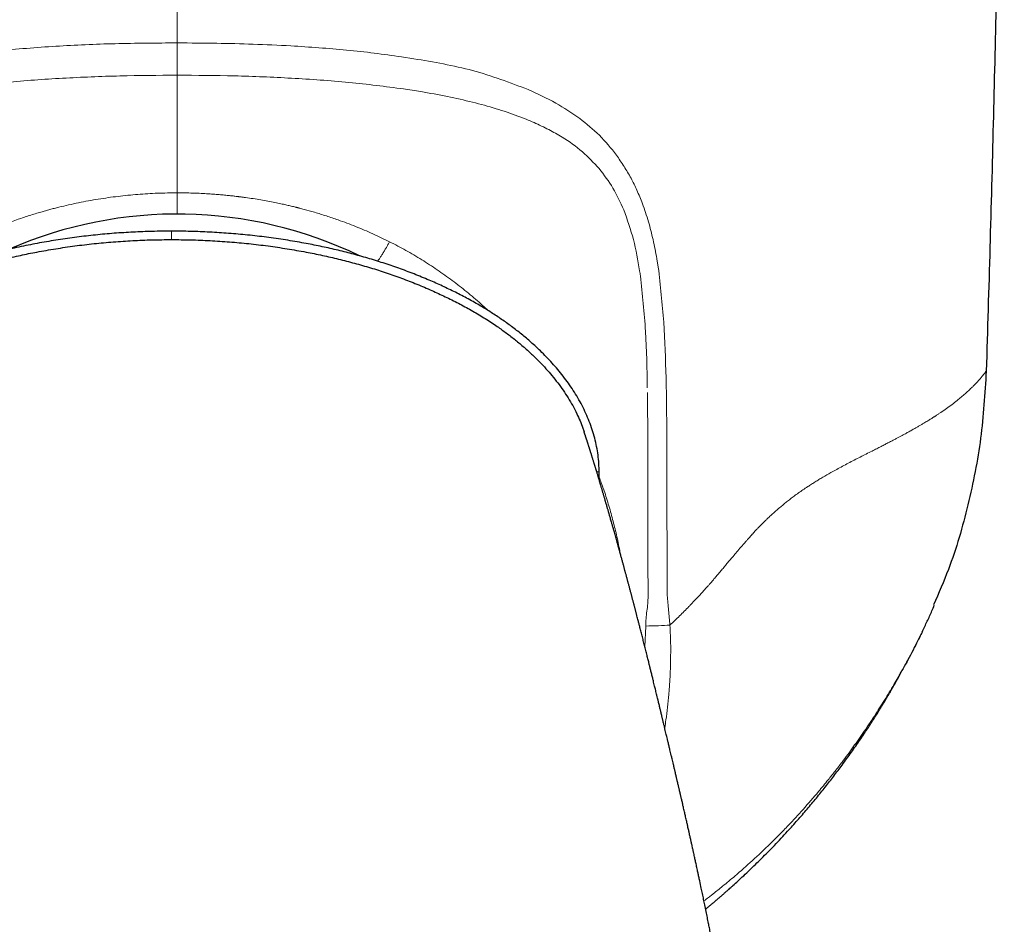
# Model space of a CAD drawing. Header units: millimetres. Extents: x 8 to 913, y 12 to 937.
# Tile 6 of 70: x 518 to 546, y 453 to 479. Entities that reach past the tile are written whole.
import ezdxf

# ---------------------------------------------------------------- set-up
doc = ezdxf.new("R2010")
doc.units = ezdxf.units.MM

msp = doc.modelspace()

# ---------------------------------------------------------------- linework, layer by layer
at = {"color": 252, "linetype": 'Continuous', "lineweight": 0}
for p, q in [((529.311, 477.488), (528.97, 477.541)), ((522.573, 472.694), (522.573, 472.459)), ((528.698, 472.37), (528.641, 472.398)), ((536.113, 471.691), (536.075, 471.928)), ((534.47, 465.998), (534.403, 465.998)), ((536.356, 463.717), (536.355, 465.04)), ((535.763, 461.716), (535.74, 461.138))]:
    msp.add_line(p, q, dxfattribs=at)
at = {"color": 7, "linetype": 'Continuous', "lineweight": 30}
for p, q in [((534.469, 465.779), (534.47, 465.998)), ((543.452, 461.551), (543.457, 461.561))]:
    msp.add_line(p, q, dxfattribs=at)
at = {"color": 252, "linetype": 'Continuous', "lineweight": 0, "flags": 128}
for points in [[(536.335, 468.356), (536.332, 468.488), (536.329, 468.619)], [(536.359, 462.955), (536.358, 463.171), (536.357, 463.387)]]:
    msp.add_lwpolyline(points, dxfattribs=at)
at = {"color": 7, "linetype": 'Continuous', "lineweight": 30}
msp.add_arc((522.736, 461.542), 11.628, 64.1794, 113.6802, dxfattribs=at)
at = {"color": 252, "linetype": 'Continuous', "lineweight": 0}
for points, knots in [([(522.736, 477.928), (522.736, 479.304), (522.736, 482.056), (522.736, 486.184), (522.736, 490.017), (522.736, 493.555), (522.736, 496.799), (522.736, 498.961), (522.736, 500.042)], [0, 0, 0, 0, 0.1866766, 0.3733505, 0.5600199, 0.7066846, 0.8533449, 1, 1, 1, 1]), ([(513.082, 476.675), (513.43, 476.804), (514.158, 477.073), (515.301, 477.341), (516.505, 477.552), (517.844, 477.722), (519.355, 477.846), (521.026, 477.917), (522.159, 477.924), (522.736, 477.928)], [0, 0, 0, 0, 0.1196418, 0.2504952, 0.3710345, 0.5007365, 0.6643238, 0.8289697, 1, 1, 1, 1]), ([(528.97, 477.541), (528.718, 477.576), (528.215, 477.647), (527.448, 477.729), (526.675, 477.795), (525.808, 477.852), (524.86, 477.896), (523.806, 477.92), (523.101, 477.925), (522.736, 477.928)], [0, 0, 0, 0, 0.1249836, 0.2499703, 0.3748648, 0.4999931, 0.6668091, 0.8271073, 1, 1, 1, 1]), ([(522.736, 477.928), (522.736, 477.832), (522.736, 477.641), (522.736, 477.383), (522.736, 477.164), (522.736, 477.076), (522.736, 477.031)], [0, 0, 0, 0, 0.251352, 0.499945, 0.748241, 1, 1, 1, 1]), ([(532.494, 476.631), (531.986, 476.823), (530.972, 477.208), (529.865, 477.395), (529.311, 477.488)], [0, 0, 0, 0, 0.499918, 1, 1, 1, 1]), ([(522.736, 477.031), (522.204, 477.027), (521.137, 477.019), (519.55, 476.953), (517.972, 476.841), (516.419, 476.659), (514.905, 476.402), (513.953, 476.114), (513.485, 475.973)], [0, 0, 0, 0, 0.166321, 0.334071, 0.499554, 0.669002, 0.837322, 1, 1, 1, 1]), ([(522.736, 477.031), (523.267, 477.027), (524.33, 477.02), (525.925, 476.952), (527.498, 476.845), (528.523, 476.714), (529.027, 476.649)], [0, 0, 0, 0, 0.249439, 0.499339, 0.753996, 1, 1, 1, 1]), ([(522.736, 473.759), (522.736, 473.765), (522.736, 473.867), (522.736, 474.063), (522.736, 474.34), (522.736, 474.608), (522.736, 474.849), (522.736, 475.064), (522.736, 475.255), (522.736, 475.441), (522.736, 475.615), (522.736, 475.777), (522.736, 475.929), (522.736, 476.077), (522.736, 476.22), (522.736, 476.36), (522.736, 476.494), (522.736, 476.625), (522.736, 476.742), (522.736, 476.847), (522.736, 476.941), (522.736, 477), (522.736, 477.031)], [0, 0, 0, 0, 0.004219, 0.069268, 0.133256, 0.196461, 0.259207, 0.308432, 0.357809, 0.40756, 0.457922, 0.503611, 0.550173, 0.5978, 0.646685, 0.697022, 0.749007, 0.802832, 0.858686, 0.904294, 0.951369, 1, 1, 1, 1]), ([(529.027, 476.649), (529.107, 476.637), (529.268, 476.614), (529.428, 476.588), (529.507, 476.575)], [0, 0, 0, 0, 0.502138, 1, 1, 1, 1]), ([(529.507, 476.575), (529.756, 476.531), (530.241, 476.445), (530.939, 476.287), (531.593, 476.107), (532.163, 475.916), (532.652, 475.72), (533.063, 475.525), (533.52, 475.268), (534.007, 474.928), (534.317, 474.596), (534.467, 474.435)], [0, 0, 0, 0, 0.134618, 0.262973, 0.385402, 0.502313, 0.59083, 0.674071, 0.75237, 0.879737, 1, 1, 1, 1]), ([(533.928, 475.823), (533.71, 475.973), (533.258, 476.285), (532.755, 476.513), (532.494, 476.631)], [0, 0, 0, 0, 0.4817617, 1, 1, 1, 1]), ([(534.95, 474.809), (534.797, 474.999), (534.492, 475.38), (534.116, 475.675), (533.928, 475.823)], [0, 0, 0, 0, 0.499954, 1, 1, 1, 1]), ([(536.075, 471.928), (536.041, 472.105), (535.973, 472.452), (535.843, 472.965), (535.689, 473.423), (535.525, 473.827), (535.356, 474.174), (535.162, 474.495), (535.021, 474.704), (534.95, 474.809)], [0, 0, 0, 0, 0.169789, 0.331668, 0.49993, 0.63097, 0.750024, 0.874866, 1, 1, 1, 1]), ([(534.467, 474.435), (534.602, 474.259), (534.872, 473.906), (535.059, 473.493), (535.152, 473.286)], [0, 0, 0, 0, 0.499937, 1, 1, 1, 1]), ([(516.83, 472.398), (516.954, 472.459), (517.2, 472.579), (517.572, 472.742), (517.94, 472.89), (518.292, 473.019), (518.626, 473.13), (518.86, 473.201), (519.008, 473.244), (519.07, 473.261), (519.132, 473.279), (519.193, 473.295), (519.255, 473.312), (519.317, 473.328), (519.378, 473.344), (519.602, 473.4), (519.988, 473.487), (520.538, 473.587), (521.088, 473.665), (521.638, 473.719), (522.187, 473.753), (522.553, 473.757), (522.736, 473.759)], [0, 0, 0, 0, 0.068011, 0.134469, 0.199522, 0.263295, 0.31844, 0.372738, 0.383309, 0.39385, 0.404361, 0.414843, 0.425295, 0.435719, 0.446115, 0.456482, 0.548808, 0.640183, 0.730808, 0.820868, 0.910541, 1, 1, 1, 1]), ([(528.641, 472.398), (528.486, 472.474), (528.175, 472.625), (527.696, 472.827), (527.265, 472.989), (526.883, 473.118), (526.568, 473.216), (526.317, 473.286), (526.171, 473.325), (526.116, 473.339), (526.099, 473.343), (526.082, 473.347), (526.065, 473.352), (526.048, 473.356), (526.025, 473.362), (525.989, 473.37), (525.936, 473.383), (525.858, 473.402), (525.75, 473.427), (525.61, 473.458), (525.443, 473.492), (525.257, 473.528), (525.055, 473.564), (524.848, 473.598), (524.699, 473.62), (524.615, 473.631), (524.593, 473.634), (524.571, 473.637), (524.549, 473.64), (524.527, 473.643), (524.505, 473.646), (524.483, 473.649), (524.461, 473.651), (524.437, 473.654), (524.397, 473.659), (524.332, 473.667), (524.237, 473.678), (524.115, 473.69), (523.974, 473.704), (523.815, 473.717), (523.64, 473.73), (523.444, 473.741), (523.227, 473.751), (522.988, 473.758), (522.822, 473.759), (522.736, 473.759)], [0, 0, 0, 0, 0.08493, 0.169984, 0.255166, 0.31146, 0.36781, 0.417442, 0.439294, 0.442156, 0.445018, 0.447881, 0.450743, 0.453606, 0.456468, 0.46258, 0.471534, 0.483332, 0.50225, 0.525689, 0.553653, 0.586146, 0.618492, 0.654353, 0.688822, 0.692354, 0.695913, 0.699498, 0.703109, 0.706747, 0.710411, 0.714101, 0.717818, 0.721025, 0.726153, 0.737448, 0.753067, 0.773012, 0.797286, 0.8225, 0.851139, 0.883205, 0.918702, 0.957632, 1, 1, 1, 1]), ([(522.736, 473.168), (522.736, 473.176), (522.736, 473.2), (522.736, 473.251), (522.736, 473.324), (522.736, 473.414), (522.736, 473.52), (522.736, 473.635), (522.736, 473.718), (522.736, 473.759)], [0, 0, 0, 0, 0.072164, 0.21034, 0.348473, 0.51132, 0.674252, 0.837166, 1, 1, 1, 1]), ([(535.152, 473.286), (535.25, 473.013), (535.445, 472.467), (535.545, 471.885), (535.595, 471.593)], [0, 0, 0, 0, 0.499763, 1, 1, 1, 1]), ([(528.308, 471.858), (528.311, 471.862), (528.326, 471.882), (528.357, 471.928), (528.403, 471.997), (528.455, 472.08), (528.506, 472.163), (528.553, 472.244), (528.597, 472.319), (528.626, 472.371), (528.641, 472.398)], [0, 0, 0, 0, 0.031594, 0.169187, 0.316308, 0.473018, 0.639257, 0.755356, 0.875601, 1, 1, 1, 1]), ([(531.378, 470.487), (531.328, 470.535), (531.153, 470.701), (530.838, 470.968), (530.436, 471.287), (530.019, 471.587), (529.591, 471.868), (529.151, 472.132), (528.849, 472.29), (528.698, 472.37)], [0, 0, 0, 0, 0.063758, 0.22003, 0.376199, 0.532267, 0.688245, 0.844147, 1, 1, 1, 1]), ([(535.595, 471.593), (535.598, 471.569), (535.605, 471.521), (535.612, 471.473), (535.616, 471.449)], [0, 0, 0, 0, 0.4996302, 1, 1, 1, 1]), ([(536.329, 468.619), (536.315, 469.134), (536.286, 470.163), (536.171, 471.182), (536.113, 471.691)], [0, 0, 0, 0, 0.500084, 1, 1, 1, 1]), ([(535.616, 471.449), (535.671, 470.936), (535.783, 469.904), (535.8, 468.861), (535.808, 468.337)], [0, 0, 0, 0, 0.4970174, 1, 1, 1, 1]), ([(545.232, 468.802), (545.231, 468.802), (545.23, 468.801), (545.223, 468.79), (545.21, 468.772), (545.19, 468.745), (545.16, 468.706), (545.116, 468.651), (545.076, 468.606), (545.056, 468.583)], [0, 0, 0, 0, 0.118776, 0.239916, 0.363105, 0.488029, 0.656755, 0.827411, 1, 1, 1, 1]), ([(545.056, 468.583), (545.041, 468.565), (545.009, 468.529), (544.953, 468.47), (544.891, 468.405), (544.844, 468.359), (544.82, 468.335)], [0, 0, 0, 0, 0.246505, 0.495262, 0.746394, 1, 1, 1, 1]), ([(536.354, 466.135), (536.352, 466.537), (536.35, 467.278), (536.34, 468.018), (536.335, 468.356)], [0, 0, 0, 0, 0.542537, 1, 1, 1, 1]), ([(544.82, 468.335), (544.793, 468.309), (544.738, 468.256), (544.644, 468.171), (544.54, 468.081), (544.463, 468.018), (544.424, 467.986)], [0, 0, 0, 0, 0.245921, 0.494517, 0.745852, 1, 1, 1, 1]), ([(535.81, 468.204), (535.816, 467.676), (535.827, 466.619), (535.825, 465.561), (535.825, 465.033)], [0, 0, 0, 0, 0.499765, 1, 1, 1, 1]), ([(544.424, 467.986), (544.377, 467.949), (544.284, 467.876), (544.132, 467.765), (544.002, 467.675), (543.915, 467.617), (543.878, 467.593), (543.865, 467.584), (543.862, 467.582), (543.858, 467.58), (543.854, 467.577), (543.851, 467.575), (543.847, 467.573), (543.842, 467.57), (543.836, 467.565), (543.825, 467.558), (543.81, 467.548), (543.789, 467.535), (543.764, 467.519), (543.733, 467.499), (543.697, 467.477), (543.656, 467.451), (543.608, 467.421), (543.554, 467.388), (543.494, 467.352), (543.426, 467.312), (543.352, 467.269), (543.27, 467.221), (543.179, 467.171), (543.115, 467.135), (543.082, 467.117)], [0, 0, 0, 0, 0.1376851, 0.2771844, 0.4015115, 0.4566983, 0.4810761, 0.4838161, 0.4865568, 0.4892983, 0.4920405, 0.4947835, 0.4975272, 0.5002717, 0.5046704, 0.5125656, 0.5239654, 0.5388816, 0.5573297, 0.5793292, 0.6049034, 0.6340796, 0.6668896, 0.7033698, 0.7435516, 0.7874493, 0.8350647, 0.8863853, 0.9413809, 1, 1, 1, 1]), ([(543.082, 467.117), (543.067, 467.108), (543.035, 467.091), (542.983, 467.062), (542.924, 467.03), (542.858, 466.995), (542.785, 466.956), (542.705, 466.913), (542.617, 466.867), (542.521, 466.818), (542.417, 466.764), (542.305, 466.707), (542.185, 466.646), (542.101, 466.603), (542.057, 466.581)], [0, 0, 0, 0, 0.049507, 0.105462, 0.16783, 0.236557, 0.31157, 0.39277, 0.480029, 0.573182, 0.672028, 0.776316, 0.885756, 1, 1, 1, 1]), ([(542.057, 466.581), (542.003, 466.553), (541.895, 466.499), (541.729, 466.415), (541.564, 466.33), (541.4, 466.245), (541.238, 466.16), (541.129, 466.101), (541.076, 466.072)], [0, 0, 0, 0, 0.177193, 0.350752, 0.520247, 0.685244, 0.845307, 1, 1, 1, 1]), ([(536.355, 465.04), (536.355, 465.223), (536.354, 465.588), (536.354, 465.953), (536.354, 466.135)], [0, 0, 0, 0, 0.499941, 1, 1, 1, 1]), ([(541.076, 466.072), (541.004, 466.032), (540.858, 465.952), (540.691, 465.854), (540.581, 465.788), (540.529, 465.756), (540.477, 465.724), (540.425, 465.691), (540.373, 465.658), (540.321, 465.625), (540.242, 465.573), (540.138, 465.504), (540.013, 465.417), (539.895, 465.332), (539.786, 465.249), (539.683, 465.169), (539.587, 465.091), (539.525, 465.038), (539.495, 465.013)], [0, 0, 0, 0, 0.143817, 0.289838, 0.322767, 0.355714, 0.38866, 0.42159, 0.454488, 0.487335, 0.520117, 0.603246, 0.680914, 0.753475, 0.821265, 0.884681, 0.944136, 1, 1, 1, 1]), ([(535.052, 463.746), (535.048, 463.77), (535.02, 463.94), (534.951, 464.252), (534.847, 464.682), (534.725, 465.108), (534.601, 465.5), (534.509, 465.747), (534.469, 465.856)], [0, 0, 0, 0, 0.032845, 0.235226, 0.437418, 0.639425, 0.841249, 1, 1, 1, 1]), ([(535.825, 465.032), (535.825, 464.756), (535.825, 464.204), (535.825, 463.652), (535.825, 463.376)], [0, 0, 0, 0, 0.500525, 1, 1, 1, 1]), ([(539.495, 465.013), (539.486, 465.005), (539.464, 464.986), (539.427, 464.954), (539.384, 464.916), (539.338, 464.876), (539.29, 464.833), (539.243, 464.789), (539.196, 464.746), (539.143, 464.696), (539.086, 464.641), (539.024, 464.581), (538.969, 464.525), (538.913, 464.467), (538.851, 464.403), (538.802, 464.35), (538.769, 464.314), (538.755, 464.299), (538.74, 464.282), (538.725, 464.266), (538.71, 464.249), (538.695, 464.232), (538.679, 464.215), (538.647, 464.178), (538.601, 464.126), (538.545, 464.062), (538.501, 464.012), (538.468, 463.974), (538.445, 463.947), (538.427, 463.926), (538.417, 463.914), (538.413, 463.909)], [0, 0, 0, 0, 0.026364, 0.059299, 0.098567, 0.143909, 0.183619, 0.226778, 0.273265, 0.310568, 0.372159, 0.428238, 0.479106, 0.524967, 0.584519, 0.649507, 0.662896, 0.676486, 0.690277, 0.704267, 0.718454, 0.732837, 0.747416, 0.762189, 0.824972, 0.878197, 0.922134, 0.949117, 0.971056, 0.988005, 1, 1, 1, 1]), ([(538.413, 463.909), (538.375, 463.865), (538.301, 463.78), (538.195, 463.654), (538.095, 463.536), (538.002, 463.425), (537.916, 463.322), (537.83, 463.22), (537.746, 463.122), (537.665, 463.027), (537.592, 462.942), (537.528, 462.868), (537.487, 462.823), (537.468, 462.802)], [0, 0, 0, 0, 0.121997, 0.235951, 0.342334, 0.441528, 0.53383, 0.619472, 0.713693, 0.798782, 0.874841, 0.941907, 1, 1, 1, 1]), ([(536.357, 463.387), (536.357, 463.442), (536.357, 463.552), (536.356, 463.662), (536.356, 463.717)], [0, 0, 0, 0, 0.4999777, 1, 1, 1, 1]), ([(535.825, 463.376), (535.825, 463.307), (535.826, 463.17), (535.827, 463.033), (535.827, 462.965)], [0, 0, 0, 0, 0.500091, 1, 1, 1, 1]), ([(535.827, 462.965), (535.827, 462.895), (535.828, 462.756), (535.829, 462.616), (535.83, 462.547)], [0, 0, 0, 0, 0.500199, 1, 1, 1, 1]), ([(536.363, 462.562), (536.362, 462.627), (536.361, 462.758), (536.36, 462.89), (536.359, 462.955)], [0, 0, 0, 0, 0.499951, 1, 1, 1, 1]), ([(537.468, 462.802), (537.442, 462.772), (537.389, 462.714), (537.312, 462.629), (537.237, 462.547), (537.165, 462.469), (537.095, 462.394), (537.028, 462.324), (536.9, 462.19), (536.706, 461.993), (536.527, 461.825), (536.437, 461.741)], [0, 0, 0, 0, 0.080816, 0.15865, 0.233522, 0.305446, 0.374432, 0.440486, 0.50361, 0.750461, 1, 1, 1, 1]), ([(535.83, 462.547), (535.827, 462.477), (535.823, 462.338), (535.805, 462.201), (535.796, 462.131)], [0, 0, 0, 0, 0.4984004, 1, 1, 1, 1]), ([(536.437, 461.741), (536.424, 461.878), (536.398, 462.151), (536.375, 462.425), (536.363, 462.562)], [0, 0, 0, 0, 0.499962, 1, 1, 1, 1]), ([(535.796, 462.131), (535.786, 462.062), (535.768, 461.924), (535.765, 461.785), (535.763, 461.716)], [0, 0, 0, 0, 0.50132, 1, 1, 1, 1]), ([(536.437, 461.741), (536.334, 461.735), (536.128, 461.724), (535.885, 461.718), (535.763, 461.716)], [0, 0, 0, 0, 0.50007, 1, 1, 1, 1]), ([(536.446, 460.445), (536.453, 460.685), (536.466, 461.117), (536.446, 461.549), (536.437, 461.741)], [0, 0, 0, 0, 0.556568, 1, 1, 1, 1]), ([(543.086, 460.837), (543.189, 461.035), (543.342, 461.328), (543.439, 461.524), (543.448, 461.543), (543.452, 461.551)], [0, 0, 0, 0, 0.543061, 0.800403, 1, 1, 1, 1]), ([(542.695, 460.139), (542.766, 460.263), (542.908, 460.507), (543.027, 460.728), (543.086, 460.837)], [0, 0, 0, 0, 0.505532, 1, 1, 1, 1]), ([(536.411, 459.886), (536.418, 459.979), (536.432, 460.165), (536.441, 460.351), (536.446, 460.445)], [0, 0, 0, 0, 0.500373, 1, 1, 1, 1]), ([(542.16, 459.271), (542.254, 459.419), (542.443, 459.715), (542.611, 459.998), (542.695, 460.139)], [0, 0, 0, 0, 0.502058, 1, 1, 1, 1]), ([(536.404, 459.813), (536.382, 459.576), (536.354, 459.265), (536.303, 458.96), (536.291, 458.888)], [0, 0, 0, 0, 0.7644, 1, 1, 1, 1]), ([(536.404, 459.813), (536.406, 459.825), (536.408, 459.849), (536.41, 459.874), (536.411, 459.886)], [0, 0, 0, 0, 0.500046, 1, 1, 1, 1]), ([(541.841, 458.79), (541.895, 458.871), (542.004, 459.031), (542.108, 459.191), (542.16, 459.271)], [0, 0, 0, 0, 0.499065, 1, 1, 1, 1]), ([(541.222, 457.931), (541.327, 458.071), (541.541, 458.356), (541.74, 458.645), (541.841, 458.79)], [0, 0, 0, 0, 0.494136, 1, 1, 1, 1]), ([(540.838, 457.44), (540.902, 457.52), (541.032, 457.682), (541.158, 457.847), (541.222, 457.931)], [0, 0, 0, 0, 0.494094, 1, 1, 1, 1]), ([(540.571, 457.116), (540.615, 457.169), (540.705, 457.276), (540.793, 457.385), (540.838, 457.44)], [0, 0, 0, 0, 0.494993, 1, 1, 1, 1]), ([(539.731, 456.175), (539.868, 456.321), (540.15, 456.623), (540.428, 456.948), (540.571, 457.116)], [0, 0, 0, 0, 0.483827, 1, 1, 1, 1]), ([(539.231, 455.667), (539.313, 455.748), (539.48, 455.913), (539.647, 456.086), (539.731, 456.175)], [0, 0, 0, 0, 0.492076, 1, 1, 1, 1]), ([(538.242, 454.763), (538.404, 454.904), (538.735, 455.19), (539.064, 455.506), (539.231, 455.667)], [0, 0, 0, 0, 0.490464, 1, 1, 1, 1]), ([(537.639, 454.27), (537.727, 454.34), (537.932, 454.503), (538.13, 454.669), (538.242, 454.763)], [0, 0, 0, 0, 0.432147, 1, 1, 1, 1]), ([(537.383, 454.073), (537.425, 454.105), (537.5, 454.162), (537.581, 454.225), (537.623, 454.258), (537.634, 454.267), (537.638, 454.269), (537.639, 454.27), (537.639, 454.27)], [0, 0, 0, 0, 0.486588, 0.859727, 0.958975, 0.986764, 0.995201, 1, 1, 1, 1])]:
    msp.add_open_spline(points, degree=3, knots=knots, dxfattribs=at)
at = {"color": 7, "linetype": 'Continuous', "lineweight": 30}
for points, knots in [([(545.735, 500.042), (545.734, 498.876), (545.73, 496.543), (545.709, 493.044), (545.677, 489.545), (545.632, 486.045), (545.576, 482.567), (545.508, 479.11), (545.428, 475.674), (545.337, 472.238), (545.267, 469.948), (545.232, 468.802)], [0, 0, 0, 0, 0.1119894, 0.223983, 0.3359802, 0.4479803, 0.5599826, 0.6699864, 0.779991, 0.8899957, 1, 1, 1, 1]), ([(522.573, 472.694), (522.396, 472.693), (522.041, 472.69), (521.511, 472.669), (520.984, 472.636), (520.461, 472.589), (519.94, 472.528), (519.422, 472.455), (518.907, 472.368), (518.395, 472.267), (517.885, 472.151), (517.379, 472.02), (516.877, 471.874), (516.382, 471.711), (515.894, 471.533), (515.449, 471.352), (515.044, 471.172), (514.677, 470.997), (514.315, 470.808), (513.958, 470.606), (513.632, 470.405), (513.337, 470.206), (513.072, 470.014), (512.814, 469.812), (512.563, 469.599), (512.343, 469.395), (512.153, 469.205), (511.991, 469.032), (511.834, 468.853), (511.684, 468.669), (511.541, 468.478), (511.406, 468.28), (511.279, 468.076), (511.161, 467.863), (511.053, 467.643), (510.957, 467.417), (510.874, 467.186), (510.809, 466.968), (510.76, 466.763), (510.724, 466.572), (510.698, 466.38), (510.682, 466.188), (510.679, 466.061), (510.678, 465.998)], [0, 0, 0, 0, 0.035316, 0.070468, 0.105501, 0.140458, 0.175379, 0.210306, 0.245275, 0.280329, 0.315512, 0.350869, 0.386282, 0.421606, 0.45686, 0.492081, 0.519708, 0.547386, 0.575152, 0.60305, 0.631119, 0.653241, 0.675369, 0.697486, 0.719647, 0.741895, 0.757772, 0.773649, 0.789476, 0.805281, 0.821095, 0.836952, 0.852898, 0.868987, 0.885282, 0.901627, 0.917885, 0.934146, 0.947233, 0.960405, 0.973622, 0.986814, 1, 1, 1, 1]), ([(534.47, 465.998), (534.468, 466.076), (534.464, 466.232), (534.439, 466.469), (534.4, 466.704), (534.347, 466.939), (534.278, 467.173), (534.196, 467.403), (534.102, 467.627), (533.995, 467.847), (533.878, 468.06), (533.75, 468.267), (533.614, 468.467), (533.47, 468.659), (533.32, 468.845), (533.165, 469.024), (533.003, 469.196), (532.809, 469.391), (532.579, 469.604), (532.312, 469.83), (532.037, 470.043), (531.757, 470.244), (531.471, 470.433), (531.162, 470.622), (530.829, 470.81), (530.472, 470.996), (530.11, 471.17), (529.726, 471.34), (529.321, 471.506), (528.896, 471.665), (528.466, 471.811), (528.032, 471.945), (527.595, 472.067), (527.154, 472.177), (526.709, 472.276), (526.239, 472.368), (525.743, 472.452), (525.22, 472.527), (524.694, 472.588), (524.166, 472.635), (523.636, 472.669), (523.105, 472.69), (522.751, 472.693), (522.573, 472.694)], [0, 0, 0, 0, 0.0163608, 0.0326383, 0.0488876, 0.0651657, 0.0815217, 0.0978434, 0.114049, 0.1302131, 0.146392, 0.1625752, 0.178657, 0.194608, 0.2104719, 0.2262848, 0.2420791, 0.2578819, 0.2815452, 0.3051268, 0.3285454, 0.3518495, 0.3750804, 0.398271, 0.4255861, 0.4529173, 0.4802895, 0.5076185, 0.5385372, 0.5693379, 0.6000498, 0.6307003, 0.661315, 0.6919191, 0.7225373, 0.753194, 0.7883135, 0.8235638, 0.8588937, 0.8941729, 0.9294182, 0.9646795, 1, 1, 1, 1]), ([(511.077, 467.051), (511.095, 467.107), (511.134, 467.232), (511.209, 467.422), (511.302, 467.63), (511.413, 467.844), (511.54, 468.061), (511.68, 468.273), (511.83, 468.479), (511.989, 468.678), (512.157, 468.872), (512.351, 469.078), (512.572, 469.294), (512.822, 469.517), (513.081, 469.729), (513.35, 469.931), (513.626, 470.123), (513.928, 470.316), (514.254, 470.508), (514.605, 470.699), (514.963, 470.877), (515.344, 471.052), (515.746, 471.223), (516.171, 471.387), (516.601, 471.539), (517.037, 471.678), (517.478, 471.805), (517.924, 471.92), (518.374, 472.023), (518.852, 472.119), (519.356, 472.207), (519.887, 472.285), (520.421, 472.349), (520.958, 472.398), (521.496, 472.433), (522.035, 472.455), (522.394, 472.458), (522.573, 472.459)], [0, 0, 0, 0, 0.013135, 0.029243, 0.045473, 0.06412, 0.08287, 0.101722, 0.120666, 0.139684, 0.158751, 0.177836, 0.202756, 0.227676, 0.252623, 0.277613, 0.30266, 0.327768, 0.357436, 0.387175, 0.416965, 0.446776, 0.480647, 0.514533, 0.548468, 0.58248, 0.616598, 0.650846, 0.685246, 0.719818, 0.759548, 0.799471, 0.839531, 0.879673, 0.919837, 0.959965, 1, 1, 1, 1]), ([(522.573, 472.459), (522.753, 472.458), (523.112, 472.455), (523.651, 472.433), (524.189, 472.398), (524.726, 472.349), (525.26, 472.285), (525.791, 472.207), (526.295, 472.119), (526.772, 472.023), (527.223, 471.92), (527.669, 471.805), (528.11, 471.678), (528.546, 471.539), (528.976, 471.387), (529.401, 471.223), (529.805, 471.051), (530.19, 470.874), (530.555, 470.692), (530.912, 470.498), (531.261, 470.291), (531.577, 470.086), (531.859, 469.886), (532.111, 469.693), (532.354, 469.492), (532.589, 469.28), (532.801, 469.073), (532.99, 468.872), (533.158, 468.678), (533.317, 468.479), (533.467, 468.273), (533.606, 468.061), (533.734, 467.844), (533.845, 467.63), (533.938, 467.422), (534.004, 467.254), (534.037, 467.151), (534.048, 467.118)], [0, 0, 0, 0, 0.040244, 0.080583, 0.120957, 0.161308, 0.201578, 0.24171, 0.281648, 0.316401, 0.350981, 0.385408, 0.419705, 0.453895, 0.488007, 0.522071, 0.556119, 0.586631, 0.61712, 0.647556, 0.677915, 0.708188, 0.731913, 0.75559, 0.779229, 0.802847, 0.826467, 0.845651, 0.864818, 0.883936, 0.902979, 0.92193, 0.940778, 0.959523, 0.975837, 0.99203, 1, 1, 1, 1]), ([(545.232, 468.802), (545.194, 468.179), (545.117, 466.929), (544.748, 465.084), (544.306, 463.53), (543.911, 462.629), (543.768, 462.302)], [0, 0, 0, 0, 0.279201, 0.559927, 0.840653, 1, 1, 1, 1]), ([(538.604, 443.732), (538.604, 443.829), (538.603, 444.015), (538.6, 444.286), (538.596, 444.54), (538.59, 444.776), (538.583, 444.994), (538.575, 445.194), (538.568, 445.376), (538.56, 445.541), (538.553, 445.686), (538.546, 445.812), (538.54, 445.918), (538.535, 446.012), (538.53, 446.093), (538.525, 446.161), (538.522, 446.217), (538.519, 446.262), (538.517, 446.294), (538.515, 446.318), (538.514, 446.336), (538.513, 446.353), (538.511, 446.375), (538.509, 446.405), (538.506, 446.449), (538.502, 446.504), (538.496, 446.593), (538.487, 446.709), (538.476, 446.843), (538.466, 446.972), (538.455, 447.095), (538.445, 447.211), (538.436, 447.318), (538.427, 447.414), (538.418, 447.503), (538.411, 447.582), (538.404, 447.648), (538.4, 447.691), (538.397, 447.716), (538.396, 447.734), (538.393, 447.759), (538.389, 447.796), (538.382, 447.867), (538.372, 447.965), (538.359, 448.086), (538.345, 448.209), (538.333, 448.316), (538.323, 448.409), (538.313, 448.488), (538.304, 448.569), (538.295, 448.646), (538.287, 448.713), (538.28, 448.764), (538.276, 448.8), (538.272, 448.83), (538.268, 448.863), (538.262, 448.909), (538.255, 448.965), (538.245, 449.046), (538.232, 449.144), (538.217, 449.263), (538.201, 449.378), (538.186, 449.487), (538.174, 449.579), (538.164, 449.647), (538.157, 449.695), (538.152, 449.732), (538.146, 449.775), (538.139, 449.827), (538.127, 449.905), (538.112, 450.008), (538.094, 450.134), (538.074, 450.263), (538.055, 450.389), (538.032, 450.54), (538.004, 450.717), (537.971, 450.919), (537.938, 451.118), (537.905, 451.314), (537.875, 451.491), (537.847, 451.653), (537.823, 451.788), (537.801, 451.915), (537.779, 452.037), (537.755, 452.166), (537.732, 452.294), (537.709, 452.415), (537.686, 452.541), (537.663, 452.664), (537.639, 452.787), (537.616, 452.91), (537.591, 453.038), (537.564, 453.177), (537.537, 453.314), (537.507, 453.462), (537.477, 453.612), (537.443, 453.783), (537.408, 453.95), (537.374, 454.117), (537.342, 454.272), (537.306, 454.443), (537.276, 454.581), (537.254, 454.688), (537.241, 454.745), (537.23, 454.797), (537.219, 454.848), (537.207, 454.903), (537.194, 454.966), (537.179, 455.034), (537.165, 455.1), (537.152, 455.161), (537.139, 455.217), (537.127, 455.274), (537.114, 455.334), (537.102, 455.389), (537.091, 455.437), (537.083, 455.476), (537.073, 455.517), (537.063, 455.566), (537.051, 455.618), (537.04, 455.668), (537.03, 455.713), (537.02, 455.757), (537.009, 455.807), (536.997, 455.859), (536.986, 455.908), (536.977, 455.95), (536.968, 455.991), (536.958, 456.036), (536.945, 456.09), (536.933, 456.146), (536.921, 456.2), (536.909, 456.252), (536.896, 456.31), (536.881, 456.374), (536.867, 456.436), (536.853, 456.495), (536.84, 456.555), (536.826, 456.616), (536.812, 456.675), (536.801, 456.723), (536.791, 456.767), (536.781, 456.811), (536.77, 456.86), (536.758, 456.909), (536.748, 456.952), (536.739, 456.992), (536.729, 457.034), (536.718, 457.082), (536.707, 457.132), (536.696, 457.178), (536.686, 457.219), (536.677, 457.26), (536.666, 457.306), (536.654, 457.356), (536.643, 457.405), (536.633, 457.448), (536.623, 457.488), (536.613, 457.531), (536.602, 457.58), (536.59, 457.631), (536.579, 457.679), (536.569, 457.721), (536.558, 457.764), (536.547, 457.814), (536.532, 457.877), (536.515, 457.947), (536.495, 458.031), (536.476, 458.114), (536.456, 458.198), (536.436, 458.282), (536.417, 458.36), (536.401, 458.429), (536.385, 458.494), (536.368, 458.564), (536.351, 458.636), (536.335, 458.705), (536.317, 458.776), (536.302, 458.841), (536.29, 458.892), (536.281, 458.93), (536.27, 458.972), (536.259, 459.019), (536.248, 459.067), (536.237, 459.109), (536.228, 459.147), (536.219, 459.185), (536.209, 459.229), (536.197, 459.279), (536.185, 459.327), (536.175, 459.37), (536.165, 459.41), (536.154, 459.454), (536.142, 459.506), (536.129, 459.56), (536.116, 459.612), (536.105, 459.66), (536.09, 459.718), (536.074, 459.786), (536.056, 459.86), (536.04, 459.927), (536.025, 459.988), (536.009, 460.052), (535.993, 460.12), (535.973, 460.2), (535.95, 460.297), (535.924, 460.402), (535.898, 460.505), (535.875, 460.599), (535.85, 460.699), (535.823, 460.809), (535.791, 460.937), (535.757, 461.071), (535.722, 461.208), (535.688, 461.344), (535.654, 461.479), (535.626, 461.589), (535.604, 461.671), (535.591, 461.725), (535.578, 461.774), (535.566, 461.822), (535.552, 461.874), (535.537, 461.932), (535.522, 461.988), (535.51, 462.038), (535.5, 462.076), (535.49, 462.111), (535.481, 462.146), (535.472, 462.182), (535.462, 462.22), (535.453, 462.255), (535.445, 462.285), (535.438, 462.313), (535.43, 462.342), (535.421, 462.377), (535.411, 462.416), (535.4, 462.456), (535.39, 462.495), (535.38, 462.533), (535.37, 462.571), (535.36, 462.608), (535.349, 462.65), (535.337, 462.693), (535.326, 462.737), (535.314, 462.78), (535.302, 462.824), (535.291, 462.868), (535.281, 462.905), (535.273, 462.936), (535.265, 462.965), (535.255, 463), (535.244, 463.041), (535.232, 463.085), (535.221, 463.128), (535.21, 463.167), (535.201, 463.203), (535.192, 463.236), (535.182, 463.271), (535.172, 463.308), (535.162, 463.347), (535.15, 463.389), (535.139, 463.432), (535.126, 463.477), (535.114, 463.521), (535.102, 463.567), (535.089, 463.613), (535.075, 463.663), (535.061, 463.716), (535.048, 463.763), (535.036, 463.804), (535.027, 463.837), (535.019, 463.868), (535.011, 463.896), (535.005, 463.919), (534.999, 463.938), (534.993, 463.961), (534.984, 463.992), (534.972, 464.034), (534.957, 464.09), (534.939, 464.154), (534.919, 464.224), (534.901, 464.291), (534.884, 464.349), (534.87, 464.4), (534.857, 464.446), (534.844, 464.493), (534.831, 464.538), (534.817, 464.585), (534.803, 464.635), (534.788, 464.689), (534.773, 464.74), (534.76, 464.787), (534.749, 464.823), (534.741, 464.851), (534.735, 464.873), (534.728, 464.899), (534.719, 464.928), (534.71, 464.96), (534.7, 464.994), (534.691, 465.026), (534.682, 465.056), (534.674, 465.084), (534.666, 465.11), (534.658, 465.137), (534.649, 465.168), (534.639, 465.203), (534.628, 465.242), (534.617, 465.28), (534.607, 465.315), (534.598, 465.345), (534.589, 465.375), (534.58, 465.406), (534.569, 465.441), (534.559, 465.477), (534.548, 465.512), (534.539, 465.545), (534.529, 465.576), (534.52, 465.606), (534.513, 465.633), (534.504, 465.66), (534.496, 465.689), (534.487, 465.719), (534.478, 465.749), (534.469, 465.778), (534.46, 465.81), (534.449, 465.844), (534.439, 465.88), (534.427, 465.917), (534.416, 465.955), (534.405, 465.991), (534.395, 466.024), (534.386, 466.053), (534.377, 466.081), (534.369, 466.11), (534.359, 466.141), (534.35, 466.17), (534.342, 466.198), (534.334, 466.224), (534.326, 466.248), (534.318, 466.276), (534.307, 466.31), (534.296, 466.347), (534.286, 466.379), (534.278, 466.404), (534.272, 466.424), (534.265, 466.445), (534.259, 466.467), (534.251, 466.491), (534.243, 466.516), (534.235, 466.541), (534.228, 466.565), (534.221, 466.588), (534.214, 466.609), (534.208, 466.628), (534.202, 466.647), (534.196, 466.666), (534.189, 466.69), (534.18, 466.716), (534.171, 466.745), (534.163, 466.771), (534.155, 466.795), (534.148, 466.816), (534.141, 466.838), (534.134, 466.86), (534.127, 466.883), (534.12, 466.905), (534.113, 466.924), (534.108, 466.94), (534.104, 466.954), (534.1, 466.965), (534.098, 466.973), (534.095, 466.98), (534.093, 466.987), (534.091, 466.994), (534.088, 467.003), (534.085, 467.013), (534.081, 467.023), (534.078, 467.034), (534.074, 467.045), (534.071, 467.056), (534.067, 467.067), (534.063, 467.078), (534.06, 467.088), (534.057, 467.097), (534.054, 467.104), (534.052, 467.111), (534.051, 467.116), (534.05, 467.117), (534.05, 467.118)], [0, 0, 0, 0, 0.007875, 0.01527, 0.022189, 0.028636, 0.034614, 0.040032, 0.045003, 0.049528, 0.053609, 0.05688, 0.059798, 0.062366, 0.064583, 0.06645, 0.067968, 0.069139, 0.070119, 0.070629, 0.071111, 0.071566, 0.072067, 0.072893, 0.074073, 0.075605, 0.077467, 0.081382, 0.085067, 0.088524, 0.091973, 0.095159, 0.098084, 0.100744, 0.10308, 0.105392, 0.1072, 0.108507, 0.108948, 0.109311, 0.109959, 0.110993, 0.112401, 0.115767, 0.119087, 0.122378, 0.125845, 0.127933, 0.130099, 0.132343, 0.134609, 0.136486, 0.137893, 0.13883, 0.139419, 0.140344, 0.141605, 0.143203, 0.144992, 0.148298, 0.151314, 0.154829, 0.157844, 0.16037, 0.162416, 0.163456, 0.164349, 0.165502, 0.167013, 0.168717, 0.171994, 0.175568, 0.179173, 0.182664, 0.18604, 0.19184, 0.197405, 0.20287, 0.208555, 0.213716, 0.217869, 0.222108, 0.225014, 0.228519, 0.232453, 0.235819, 0.239382, 0.242663, 0.246443, 0.249761, 0.253151, 0.256871, 0.260629, 0.264957, 0.268542, 0.273188, 0.277848, 0.283127, 0.287508, 0.292195, 0.296474, 0.302298, 0.304114, 0.305726, 0.307216, 0.308594, 0.310165, 0.312044, 0.314038, 0.316041, 0.317842, 0.319361, 0.320946, 0.322747, 0.324598, 0.325833, 0.326882, 0.328049, 0.329455, 0.33116, 0.332644, 0.33385, 0.335055, 0.336538, 0.338246, 0.339681, 0.340869, 0.341955, 0.343275, 0.344842, 0.34673, 0.348232, 0.349627, 0.351362, 0.3534, 0.355248, 0.356923, 0.358663, 0.360599, 0.362408, 0.363872, 0.364964, 0.366291, 0.367854, 0.369364, 0.370659, 0.37174, 0.372971, 0.37445, 0.376077, 0.377489, 0.378653, 0.379784, 0.381166, 0.382791, 0.38433, 0.385617, 0.386708, 0.387983, 0.38951, 0.391218, 0.392665, 0.393843, 0.395107, 0.396647, 0.398376, 0.400871, 0.403132, 0.40612, 0.408552, 0.410903, 0.413958, 0.415728, 0.417409, 0.420022, 0.42228, 0.424118, 0.426517, 0.429005, 0.43022, 0.431315, 0.432632, 0.434193, 0.435799, 0.437142, 0.438252, 0.439389, 0.440761, 0.442488, 0.444094, 0.445428, 0.446587, 0.447974, 0.449634, 0.451603, 0.453197, 0.454578, 0.456249, 0.45902, 0.46149, 0.463711, 0.465925, 0.468069, 0.47064, 0.473433, 0.477205, 0.481525, 0.485415, 0.488973, 0.49232, 0.497044, 0.501881, 0.507457, 0.512936, 0.518453, 0.524075, 0.529705, 0.532148, 0.534448, 0.536509, 0.538416, 0.540616, 0.543161, 0.546018, 0.547912, 0.549597, 0.551078, 0.552567, 0.554179, 0.555915, 0.557543, 0.558882, 0.559966, 0.561275, 0.562866, 0.564728, 0.566572, 0.568276, 0.570105, 0.571784, 0.573529, 0.575366, 0.577577, 0.579625, 0.581585, 0.583696, 0.585896, 0.587818, 0.589047, 0.590352, 0.592048, 0.594137, 0.59643, 0.598554, 0.600493, 0.602173, 0.603883, 0.605518, 0.607407, 0.609498, 0.611488, 0.613854, 0.616153, 0.618446, 0.620817, 0.623272, 0.625867, 0.62869, 0.631778, 0.633502, 0.635352, 0.637171, 0.638713, 0.639977, 0.64096, 0.641853, 0.643841, 0.646286, 0.648949, 0.653257, 0.657331, 0.661261, 0.665068, 0.667653, 0.670512, 0.67346, 0.67623, 0.678843, 0.682232, 0.685745, 0.689125, 0.692198, 0.694931, 0.69629, 0.697693, 0.699383, 0.701364, 0.703636, 0.706017, 0.708175, 0.710399, 0.712308, 0.714002, 0.715916, 0.7181, 0.720555, 0.723655, 0.726505, 0.729062, 0.731355, 0.733368, 0.735783, 0.738602, 0.741524, 0.744244, 0.746762, 0.74947, 0.751894, 0.754034, 0.755978, 0.758668, 0.76126, 0.763754, 0.766224, 0.768964, 0.772006, 0.775278, 0.778687, 0.782234, 0.785824, 0.788973, 0.791693, 0.794306, 0.797404, 0.800426, 0.803577, 0.806517, 0.809243, 0.811761, 0.814298, 0.81853, 0.822996, 0.827132, 0.829647, 0.831965, 0.834413, 0.837147, 0.84017, 0.843483, 0.846894, 0.850089, 0.853291, 0.856232, 0.858931, 0.861652, 0.86448, 0.867414, 0.872223, 0.876953, 0.881487, 0.885367, 0.889113, 0.89307, 0.897351, 0.901959, 0.906895, 0.910993, 0.914615, 0.917761, 0.920426, 0.92261, 0.924064, 0.925914, 0.92816, 0.930805, 0.933848, 0.937293, 0.941141, 0.945393, 0.950053, 0.955122, 0.960603, 0.9665, 0.972443, 0.978761, 0.985458, 0.992536, 1, 1, 1, 1]), ([(543.454, 461.556), (543.5, 461.653), (543.592, 461.846), (543.703, 462.092), (543.767, 462.242), (543.789, 462.293)], [0, 0, 0, 0, 0.396913, 0.793902, 1, 1, 1, 1]), ([(543.457, 461.561), (543.451, 461.55), (543.44, 461.527), (543.335, 461.311), (543.186, 461.027), (543.087, 460.838)], [0, 0, 0, 0, 0.252414, 0.503789, 1, 1, 1, 1]), ([(543.087, 460.838), (543.043, 460.757), (542.975, 460.63), (542.896, 460.49), (542.868, 460.44)], [0, 0, 0, 0, 0.642066, 1, 1, 1, 1]), ([(537.43, 453.843), (537.439, 453.85), (537.473, 453.878), (537.531, 453.926), (537.603, 453.987), (537.673, 454.047), (537.74, 454.103), (537.801, 454.157), (537.856, 454.204), (537.903, 454.245), (537.941, 454.278), (537.97, 454.304), (537.993, 454.324), (538.016, 454.345), (538.046, 454.371), (538.086, 454.407), (538.134, 454.45), (538.218, 454.525), (538.337, 454.634), (538.492, 454.778), (538.653, 454.93), (538.817, 455.089), (538.986, 455.255), (539.162, 455.432), (539.343, 455.619), (539.527, 455.812), (539.742, 456.045), (539.985, 456.315), (540.252, 456.623), (540.51, 456.93), (540.757, 457.237), (540.996, 457.543), (541.194, 457.807), (541.356, 458.028), (541.482, 458.204), (541.602, 458.375), (541.717, 458.542), (541.826, 458.703), (541.929, 458.858), (542.026, 459.006), (542.115, 459.146), (542.194, 459.271), (542.263, 459.382), (542.323, 459.479), (542.379, 459.571), (542.431, 459.657), (542.478, 459.737), (542.525, 459.816), (542.569, 459.893), (542.611, 459.965), (542.648, 460.03), (542.683, 460.093), (542.717, 460.154), (542.75, 460.214), (542.781, 460.271), (542.81, 460.327), (542.838, 460.38), (542.857, 460.418), (542.867, 460.437), (542.868, 460.44)], [0, 0, 0, 0, 0.00344, 0.012925, 0.022197, 0.031256, 0.040051, 0.047985, 0.055269, 0.061393, 0.066355, 0.070158, 0.072801, 0.075329, 0.079393, 0.084629, 0.091037, 0.098547, 0.117879, 0.138688, 0.160974, 0.182919, 0.206132, 0.230614, 0.256367, 0.282866, 0.309107, 0.349778, 0.389773, 0.429103, 0.467781, 0.505816, 0.543219, 0.564967, 0.586371, 0.606915, 0.626577, 0.64601, 0.664604, 0.682421, 0.699533, 0.716022, 0.729353, 0.742373, 0.755144, 0.767735, 0.780214, 0.792655, 0.807636, 0.822794, 0.838662, 0.856049, 0.87502, 0.895616, 0.917868, 0.941802, 0.967436, 0.994787, 1, 1, 1, 1])]:
    msp.add_open_spline(points, degree=3, knots=knots, dxfattribs=at)

doc.saveas('drawing.dxf')
